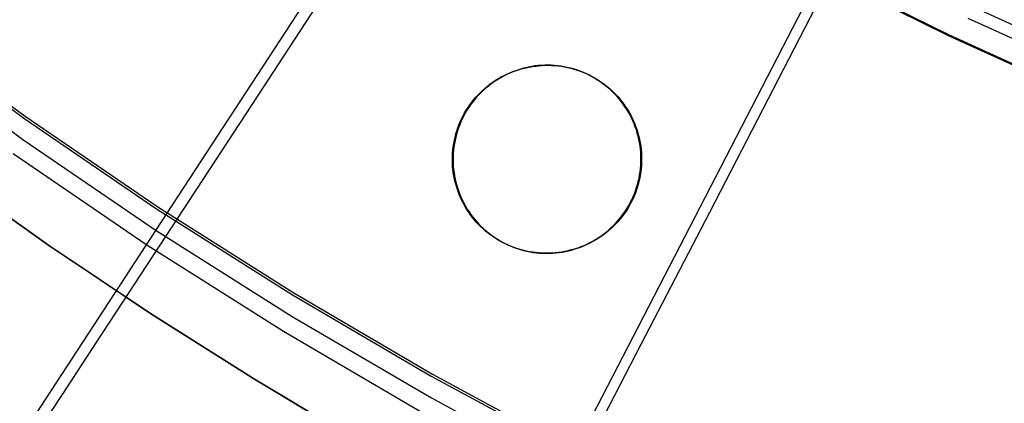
# Model space of a CAD drawing. Header units: millimetres. Extents: x 20498 to 21098, y 1199 to 1799.
# Tile 11 of 110: x 20676 to 20721, y 1315 to 1332. Entities that reach past the tile are written whole.
import ezdxf

# ---------------------------------------------------------------- set-up
doc = ezdxf.new("R2010")
doc.units = ezdxf.units.MM
doc.layers.add('Rico Pouf Ferm Living', color=7, linetype='Continuous', true_color=0x000000)

msp = doc.modelspace()

# ---------------------------------------------------------------- linework, layer by layer
at = {"layer": 'Rico Pouf Ferm Living'}
for p, q in [((20682.857, 1323.671, 55.833), (20696.219, 1344.11, 54.885)), ((20713.705, 1335.825, 397.381), (20710.558, 1329.746, 394.902)), ((20701.305, 1312.909, 55.822), (20712.519, 1334.601, 54.875)), ((20712.479, 1334.572, 52.875), (20718.248, 1331.714, 52.873)), ((20712.501, 1334.608, 54.875), (20718.268, 1331.751, 54.872)), ((20690.105, 1333.802, 392.212), (20686.412, 1328.161, 389.29)), ((20719.39, 1333.007, 397.378), (20725.188, 1330.381, 397.376)), ((20670.481, 1332.285, 53.846), (20676.355, 1327.971, 53.841)), ((20670.546, 1332.365, 55.843), (20676.416, 1328.053, 55.838)), ((20719.149, 1332.492, 399.282), (20724.965, 1329.858, 399.28)), ((20718.248, 1331.714, 52.873), (20724.112, 1329.059, 52.87)), ((20718.268, 1331.751, 54.872), (20724.131, 1329.096, 54.87)), ((20670.431, 1331.326, 386.156), (20676.318, 1327.003, 386.151)), ((20699.524, 1330.333, 10.739), (20699.378, 1330.311, 10.739)), ((20699.393, 1330.309, 37.955), (20699.539, 1330.33, 37.955)), ((20699.409, 1330.306, 65.171), (20699.555, 1330.328, 65.171)), ((20699.67, 1330.349, 10.739), (20699.524, 1330.333, 10.739)), ((20699.539, 1330.33, 37.955), (20699.686, 1330.347, 37.955)), ((20699.555, 1330.328, 65.171), (20699.701, 1330.344, 65.171)), ((20699.817, 1330.361, 10.739), (20699.67, 1330.349, 10.739)), ((20699.686, 1330.347, 37.955), (20699.832, 1330.358, 37.955)), ((20699.701, 1330.344, 65.171), (20699.848, 1330.355, 65.171)), ((20699.964, 1330.367, 10.739), (20699.817, 1330.361, 10.739)), ((20699.832, 1330.358, 37.955), (20699.98, 1330.364, 37.955)), ((20699.848, 1330.355, 65.171), (20699.995, 1330.362, 65.171)), ((20700.112, 1330.368, 10.739), (20699.964, 1330.367, 10.739)), ((20699.98, 1330.364, 37.955), (20700.127, 1330.365, 37.955)), ((20699.995, 1330.362, 65.171), (20700.142, 1330.363, 65.171)), ((20700.084, 1330.356, 65.171), (20700.053, 1330.362, 10.739)), ((20700.259, 1330.364, 10.739), (20700.112, 1330.368, 10.739)), ((20700.127, 1330.365, 37.955), (20700.274, 1330.361, 37.955)), ((20700.142, 1330.363, 65.171), (20700.29, 1330.359, 65.171)), ((20700.406, 1330.355, 10.739), (20700.259, 1330.364, 10.739)), ((20700.274, 1330.361, 37.955), (20700.421, 1330.352, 37.955)), ((20700.29, 1330.359, 65.171), (20700.437, 1330.35, 65.171)), ((20700.552, 1330.341, 10.739), (20700.406, 1330.355, 10.739)), ((20700.421, 1330.352, 37.955), (20700.568, 1330.338, 37.955)), ((20700.437, 1330.35, 65.171), (20700.583, 1330.336, 65.171)), ((20700.699, 1330.322, 10.74), (20700.552, 1330.341, 10.739)), ((20700.568, 1330.338, 37.955), (20700.714, 1330.319, 37.956)), ((20700.583, 1330.336, 65.171), (20700.729, 1330.317, 65.172)), ((20697.991, 1329.835, 10.738), (20698.122, 1329.904, 10.738)), ((20698.007, 1329.833, 37.954), (20698.137, 1329.901, 37.954)), ((20698.152, 1329.899, 65.17), (20698.022, 1329.83, 65.17)), ((20698.122, 1329.904, 10.738), (20698.254, 1329.968, 10.738)), ((20698.137, 1329.901, 37.954), (20698.27, 1329.965, 37.954)), ((20698.285, 1329.963, 65.17), (20698.152, 1329.899, 65.17)), ((20698.254, 1329.968, 10.738), (20698.389, 1330.027, 10.738)), ((20698.27, 1329.965, 37.954), (20698.405, 1330.024, 37.954)), ((20698.42, 1330.022, 65.17), (20698.285, 1329.963, 65.17)), ((20698.389, 1330.027, 10.738), (20698.526, 1330.082, 10.738)), ((20698.405, 1330.024, 37.954), (20698.541, 1330.079, 37.954)), ((20698.557, 1330.076, 65.17), (20698.42, 1330.022, 65.17)), ((20698.526, 1330.082, 10.738), (20698.665, 1330.132, 10.738)), ((20698.541, 1330.079, 37.954), (20698.68, 1330.129, 37.954)), ((20698.695, 1330.126, 65.17), (20698.557, 1330.076, 65.17)), ((20698.665, 1330.132, 10.738), (20698.805, 1330.177, 10.738)), ((20698.68, 1330.129, 37.954), (20698.82, 1330.174, 37.954)), ((20698.836, 1330.171, 65.17), (20698.695, 1330.126, 65.17)), ((20698.805, 1330.177, 10.738), (20698.947, 1330.217, 10.739)), ((20698.82, 1330.174, 37.954), (20698.962, 1330.214, 37.955)), ((20698.977, 1330.211, 65.171), (20698.836, 1330.171, 65.17)), ((20699.089, 1330.253, 10.739), (20698.947, 1330.217, 10.739)), ((20698.947, 1330.217, 10.739), (20698.977, 1330.211, 65.171)), ((20698.962, 1330.214, 37.955), (20699.105, 1330.251, 37.955)), ((20698.977, 1330.211, 65.171), (20699.12, 1330.248, 65.171)), ((20699.233, 1330.285, 10.739), (20699.089, 1330.253, 10.739)), ((20699.105, 1330.251, 37.955), (20699.249, 1330.282, 37.955)), ((20699.12, 1330.248, 65.171), (20699.264, 1330.279, 65.171)), ((20699.378, 1330.311, 10.739), (20699.233, 1330.285, 10.739)), ((20699.249, 1330.282, 37.955), (20699.393, 1330.309, 37.955)), ((20699.264, 1330.279, 65.171), (20699.409, 1330.306, 65.171)), ((20700.844, 1330.298, 10.74), (20700.699, 1330.322, 10.74)), ((20700.714, 1330.319, 37.956), (20700.859, 1330.295, 37.956)), ((20700.729, 1330.317, 65.172), (20700.875, 1330.292, 65.172)), ((20700.988, 1330.268, 10.74), (20700.844, 1330.298, 10.74)), ((20700.859, 1330.295, 37.956), (20701.004, 1330.266, 37.956)), ((20700.875, 1330.292, 65.172), (20701.019, 1330.263, 65.172)), ((20701.131, 1330.234, 10.74), (20700.988, 1330.268, 10.74)), ((20701.004, 1330.266, 37.956), (20701.147, 1330.232, 37.956)), ((20701.019, 1330.263, 65.172), (20701.162, 1330.229, 65.172)), ((20701.273, 1330.195, 10.74), (20701.131, 1330.234, 10.74)), ((20701.147, 1330.232, 37.956), (20701.289, 1330.192, 37.956)), ((20701.162, 1330.229, 65.172), (20701.304, 1330.19, 65.172)), ((20701.414, 1330.151, 10.74), (20701.273, 1330.195, 10.74)), ((20701.289, 1330.192, 37.956), (20701.429, 1330.148, 37.956)), ((20701.304, 1330.19, 65.172), (20701.445, 1330.146, 65.172)), ((20701.553, 1330.102, 10.74), (20701.414, 1330.151, 10.74)), ((20701.429, 1330.148, 37.956), (20701.568, 1330.099, 37.956)), ((20701.445, 1330.146, 65.172), (20701.584, 1330.097, 65.172)), ((20701.69, 1330.048, 10.74), (20701.553, 1330.102, 10.74)), ((20701.568, 1330.099, 37.956), (20701.706, 1330.046, 37.956)), ((20701.584, 1330.097, 65.172), (20701.721, 1330.043, 65.172)), ((20701.825, 1329.99, 10.74), (20701.69, 1330.048, 10.74)), ((20701.706, 1330.046, 37.956), (20701.841, 1329.987, 37.956)), ((20701.721, 1330.043, 65.172), (20701.856, 1329.985, 65.172)), ((20701.959, 1329.927, 10.74), (20701.825, 1329.99, 10.74)), ((20701.841, 1329.987, 37.956), (20701.974, 1329.924, 37.956)), ((20701.856, 1329.985, 65.172), (20701.989, 1329.922, 65.172)), ((20702.089, 1329.859, 10.74), (20701.959, 1329.927, 10.74)), ((20701.974, 1329.924, 37.956), (20702.105, 1329.857, 37.956)), ((20701.989, 1329.922, 65.172), (20702.12, 1329.854, 65.172)), ((20697.379, 1329.428, 10.738), (20697.496, 1329.518, 10.738)), ((20697.394, 1329.425, 37.954), (20697.511, 1329.515, 37.954)), ((20697.526, 1329.512, 65.17), (20697.41, 1329.422, 65.17)), ((20697.496, 1329.518, 10.738), (20697.615, 1329.603, 10.738)), ((20697.511, 1329.515, 37.954), (20697.631, 1329.601, 37.954)), ((20697.646, 1329.598, 65.17), (20697.526, 1329.512, 65.17)), ((20697.615, 1329.603, 10.738), (20697.738, 1329.685, 10.738)), ((20697.631, 1329.601, 37.954), (20697.753, 1329.682, 37.954)), ((20697.769, 1329.68, 65.17), (20697.646, 1329.598, 65.17)), ((20697.738, 1329.685, 10.738), (20697.863, 1329.762, 10.738)), ((20697.753, 1329.682, 37.954), (20697.879, 1329.76, 37.954)), ((20697.894, 1329.757, 65.17), (20697.769, 1329.68, 65.17)), ((20697.863, 1329.762, 10.738), (20697.991, 1329.835, 10.738)), ((20697.879, 1329.76, 37.954), (20698.007, 1329.833, 37.954)), ((20698.022, 1329.83, 65.17), (20697.894, 1329.757, 65.17)), ((20702.218, 1329.787, 10.741), (20702.089, 1329.859, 10.74)), ((20702.105, 1329.857, 37.956), (20702.233, 1329.785, 37.957)), ((20702.12, 1329.854, 65.172), (20702.249, 1329.782, 65.173)), ((20702.344, 1329.711, 10.741), (20702.218, 1329.787, 10.741)), ((20702.233, 1329.785, 37.957), (20702.359, 1329.708, 37.957)), ((20702.249, 1329.782, 65.173), (20702.375, 1329.706, 65.173)), ((20702.467, 1329.63, 10.741), (20702.344, 1329.711, 10.741)), ((20702.359, 1329.708, 37.957), (20702.482, 1329.627, 37.957)), ((20702.375, 1329.706, 65.173), (20702.498, 1329.625, 65.173)), ((20702.587, 1329.545, 10.741), (20702.467, 1329.63, 10.741)), ((20702.482, 1329.627, 37.957), (20702.603, 1329.542, 37.957)), ((20702.498, 1329.625, 65.173), (20702.618, 1329.54, 65.173)), ((20702.705, 1329.456, 10.741), (20702.587, 1329.545, 10.741)), ((20702.603, 1329.542, 37.957), (20702.72, 1329.453, 37.957)), ((20702.618, 1329.54, 65.173), (20702.735, 1329.451, 65.173)), ((20702.819, 1329.363, 10.741), (20702.705, 1329.456, 10.741)), ((20702.72, 1329.453, 37.957), (20702.834, 1329.36, 37.957)), ((20702.735, 1329.451, 65.173), (20702.85, 1329.358, 65.173)), ((20710.558, 1329.746, 394.902), (20707.426, 1323.697, 392.202)), ((20696.846, 1328.92, 10.737), (20696.945, 1329.029, 10.737)), ((20696.861, 1328.918, 37.953), (20696.961, 1329.027, 37.953)), ((20696.976, 1329.024, 65.169), (20696.877, 1328.915, 65.169)), ((20696.945, 1329.029, 10.737), (20697.048, 1329.134, 10.737)), ((20696.961, 1329.027, 37.953), (20697.064, 1329.132, 37.953)), ((20697.079, 1329.129, 65.169), (20696.976, 1329.024, 65.169)), ((20697.048, 1329.134, 10.737), (20697.155, 1329.236, 10.738)), ((20697.064, 1329.132, 37.953), (20697.171, 1329.233, 37.954)), ((20697.186, 1329.231, 65.17), (20697.079, 1329.129, 65.169)), ((20697.155, 1329.236, 10.738), (20697.265, 1329.334, 10.738)), ((20697.171, 1329.233, 37.954), (20697.281, 1329.331, 37.954)), ((20697.296, 1329.328, 65.17), (20697.186, 1329.231, 65.17)), ((20697.265, 1329.334, 10.738), (20697.379, 1329.428, 10.738)), ((20697.281, 1329.331, 37.954), (20697.394, 1329.425, 37.954)), ((20697.41, 1329.422, 65.17), (20697.296, 1329.328, 65.17)), ((20702.93, 1329.266, 10.741), (20702.819, 1329.363, 10.741)), ((20702.834, 1329.36, 37.957), (20702.945, 1329.263, 37.957)), ((20702.85, 1329.358, 65.173), (20702.96, 1329.261, 65.173)), ((20703.037, 1329.165, 10.741), (20702.93, 1329.266, 10.741)), ((20702.945, 1329.263, 37.957), (20703.052, 1329.162, 37.957)), ((20702.96, 1329.261, 65.173), (20703.068, 1329.16, 65.173)), ((20703.141, 1329.06, 10.741), (20703.037, 1329.165, 10.741)), ((20703.052, 1329.162, 37.957), (20703.156, 1329.058, 37.957)), ((20703.068, 1329.16, 65.173), (20703.172, 1329.055, 65.173)), ((20703.241, 1328.952, 10.741), (20703.141, 1329.06, 10.741)), ((20703.156, 1329.058, 37.957), (20703.256, 1328.95, 37.957)), ((20703.172, 1329.055, 65.173), (20703.272, 1328.947, 65.173)), ((20696.488, 1328.453, 10.737), (20696.571, 1328.575, 10.737)), ((20696.503, 1328.451, 37.953), (20696.586, 1328.572, 37.953)), ((20696.602, 1328.569, 65.169), (20696.518, 1328.448, 65.169)), ((20696.571, 1328.575, 10.737), (20696.659, 1328.693, 10.737)), ((20696.586, 1328.572, 37.953), (20696.674, 1328.691, 37.953)), ((20696.689, 1328.688, 65.169), (20696.602, 1328.569, 65.169)), ((20696.659, 1328.693, 10.737), (20696.75, 1328.808, 10.737)), ((20696.674, 1328.691, 37.953), (20696.766, 1328.806, 37.953)), ((20696.781, 1328.803, 65.169), (20696.689, 1328.688, 65.169)), ((20696.75, 1328.808, 10.737), (20696.846, 1328.92, 10.737)), ((20696.766, 1328.806, 37.953), (20696.861, 1328.918, 37.953)), ((20696.877, 1328.915, 65.169), (20696.781, 1328.803, 65.169)), ((20703.337, 1328.841, 10.741), (20703.241, 1328.952, 10.741)), ((20703.256, 1328.95, 37.957), (20703.353, 1328.838, 37.957)), ((20703.272, 1328.947, 65.173), (20703.368, 1328.836, 65.173)), ((20703.43, 1328.726, 10.741), (20703.337, 1328.841, 10.741)), ((20703.353, 1328.838, 37.957), (20703.445, 1328.724, 37.957)), ((20703.368, 1328.836, 65.173), (20703.461, 1328.721, 65.173)), ((20703.518, 1328.609, 10.741), (20703.43, 1328.726, 10.741)), ((20703.445, 1328.724, 37.957), (20703.534, 1328.606, 37.957)), ((20703.461, 1328.721, 65.173), (20703.549, 1328.603, 65.173)), ((20703.603, 1328.488, 10.742), (20703.518, 1328.609, 10.741)), ((20703.534, 1328.606, 37.957), (20703.618, 1328.485, 37.958)), ((20703.549, 1328.603, 65.173), (20703.633, 1328.483, 65.174)), ((20686.412, 1328.161, 389.29), (20682.777, 1322.609, 386.146)), ((20696.263, 1328.073, 10.737), (20696.333, 1328.202, 10.737)), ((20696.278, 1328.07, 37.953), (20696.349, 1328.2, 37.953)), ((20696.364, 1328.197, 65.169), (20696.294, 1328.068, 65.169)), ((20696.333, 1328.202, 10.737), (20696.408, 1328.329, 10.737)), ((20696.349, 1328.2, 37.953), (20696.424, 1328.327, 37.953)), ((20696.439, 1328.324, 65.169), (20696.364, 1328.197, 65.169)), ((20696.408, 1328.329, 10.737), (20696.488, 1328.453, 10.737)), ((20696.424, 1328.327, 37.953), (20696.503, 1328.451, 37.953)), ((20696.518, 1328.448, 65.169), (20696.439, 1328.324, 65.169)), ((20703.683, 1328.364, 10.742), (20703.603, 1328.488, 10.742)), ((20703.618, 1328.485, 37.958), (20703.698, 1328.362, 37.958)), ((20703.633, 1328.483, 65.174), (20703.713, 1328.359, 65.174)), ((20703.758, 1328.238, 10.742), (20703.683, 1328.364, 10.742)), ((20703.698, 1328.362, 37.958), (20703.774, 1328.235, 37.958)), ((20703.713, 1328.359, 65.174), (20703.789, 1328.233, 65.174)), ((20703.83, 1328.109, 10.742), (20703.758, 1328.238, 10.742)), ((20703.774, 1328.235, 37.958), (20703.845, 1328.106, 37.958)), ((20703.789, 1328.233, 65.174), (20703.861, 1328.104, 65.174)), ((20703.897, 1327.978, 10.742), (20703.83, 1328.109, 10.742)), ((20703.845, 1328.106, 37.958), (20703.912, 1327.975, 37.958)), ((20703.861, 1328.104, 65.174), (20703.927, 1327.972, 65.174)), ((20676.355, 1327.971, 53.841), (20682.374, 1323.864, 53.836)), ((20676.416, 1328.053, 55.838), (20682.432, 1323.947, 55.833)), ((20696.027, 1327.533, 10.737), (20696.079, 1327.671, 10.737)), ((20696.043, 1327.531, 37.953), (20696.095, 1327.669, 37.953)), ((20696.11, 1327.666, 65.169), (20696.058, 1327.528, 65.169)), ((20696.079, 1327.671, 10.737), (20696.136, 1327.807, 10.737)), ((20696.095, 1327.669, 37.953), (20696.151, 1327.805, 37.953)), ((20696.167, 1327.802, 65.169), (20696.11, 1327.666, 65.169)), ((20696.136, 1327.807, 10.737), (20696.197, 1327.941, 10.737)), ((20696.151, 1327.805, 37.953), (20696.212, 1327.939, 37.953)), ((20696.228, 1327.936, 65.169), (20696.167, 1327.802, 65.169)), ((20696.197, 1327.941, 10.737), (20696.263, 1328.073, 10.737)), ((20696.212, 1327.939, 37.953), (20696.278, 1328.07, 37.953)), ((20696.294, 1328.068, 65.169), (20696.228, 1327.936, 65.169)), ((20703.959, 1327.844, 10.742), (20703.897, 1327.978, 10.742)), ((20703.912, 1327.975, 37.958), (20703.974, 1327.842, 37.958)), ((20703.927, 1327.972, 65.174), (20703.99, 1327.839, 65.174)), ((20704.016, 1327.709, 10.742), (20703.959, 1327.844, 10.742)), ((20703.974, 1327.842, 37.958), (20704.032, 1327.706, 37.958)), ((20703.99, 1327.839, 65.174), (20704.047, 1327.703, 65.174)), ((20704.069, 1327.571, 10.742), (20704.016, 1327.709, 10.742)), ((20704.032, 1327.706, 37.958), (20704.085, 1327.568, 37.958)), ((20704.047, 1327.703, 65.174), (20704.1, 1327.566, 65.174)), ((20695.901, 1327.11, 10.737), (20695.938, 1327.253, 10.737)), ((20695.916, 1327.108, 37.953), (20695.953, 1327.25, 37.953)), ((20695.969, 1327.247, 65.169), (20695.931, 1327.105, 65.169)), ((20695.938, 1327.253, 10.737), (20695.98, 1327.394, 10.737)), ((20695.953, 1327.25, 37.953), (20695.996, 1327.391, 37.953)), ((20696.011, 1327.389, 65.169), (20695.969, 1327.247, 65.169)), ((20695.98, 1327.394, 10.737), (20696.027, 1327.533, 10.737)), ((20695.996, 1327.391, 37.953), (20696.043, 1327.531, 37.953)), ((20696.058, 1327.528, 65.169), (20696.011, 1327.389, 65.169)), ((20704.117, 1327.432, 10.742), (20704.069, 1327.571, 10.742)), ((20704.085, 1327.568, 37.958), (20704.133, 1327.429, 37.958)), ((20704.1, 1327.566, 65.174), (20704.148, 1327.427, 65.174)), ((20704.161, 1327.291, 10.742), (20704.117, 1327.432, 10.742)), ((20704.133, 1327.429, 37.958), (20704.176, 1327.288, 37.958)), ((20704.148, 1327.427, 65.174), (20704.191, 1327.286, 65.174)), ((20704.199, 1327.149, 10.742), (20704.161, 1327.291, 10.742)), ((20704.176, 1327.288, 37.958), (20704.214, 1327.146, 37.958)), ((20704.191, 1327.286, 65.174), (20704.23, 1327.144, 65.174)), ((20676.318, 1327.003, 386.151), (20682.35, 1322.886, 386.146)), ((20695.818, 1326.676, 10.737), (20695.841, 1326.822, 10.737)), ((20695.834, 1326.674, 37.953), (20695.856, 1326.819, 37.953)), ((20695.841, 1326.822, 10.737), (20695.868, 1326.967, 10.737)), ((20695.872, 1326.817, 65.169), (20695.849, 1326.671, 65.169)), ((20695.856, 1326.819, 37.953), (20695.884, 1326.964, 37.953)), ((20695.868, 1326.967, 10.737), (20695.901, 1327.11, 10.737)), ((20695.899, 1326.961, 65.169), (20695.872, 1326.817, 65.169)), ((20695.884, 1326.964, 37.953), (20695.916, 1327.108, 37.953)), ((20695.931, 1327.105, 65.169), (20695.899, 1326.961, 65.169)), ((20704.232, 1327.005, 10.742), (20704.199, 1327.149, 10.742)), ((20704.214, 1327.146, 37.958), (20704.248, 1327.003, 37.958)), ((20704.23, 1327.144, 65.174), (20704.263, 1327, 65.174)), ((20704.261, 1326.861, 10.742), (20704.232, 1327.005, 10.742)), ((20704.248, 1327.003, 37.958), (20704.276, 1326.858, 37.958)), ((20704.284, 1326.715, 10.742), (20704.261, 1326.861, 10.742)), ((20704.263, 1327, 65.174), (20704.291, 1326.855, 65.174)), ((20704.276, 1326.858, 37.958), (20704.299, 1326.713, 37.958)), ((20704.291, 1326.855, 65.174), (20704.315, 1326.71, 65.174)), ((20675.87, 1326.366, 387.967), (20681.925, 1322.234, 387.962)), ((20695.782, 1326.236, 10.737), (20695.789, 1326.383, 10.737)), ((20695.789, 1326.383, 10.737), (20695.801, 1326.53, 10.737)), ((20695.797, 1326.233, 37.953), (20695.804, 1326.38, 37.953)), ((20695.801, 1326.53, 10.737), (20695.818, 1326.676, 10.737)), ((20695.804, 1326.38, 37.953), (20695.817, 1326.527, 37.953)), ((20695.82, 1326.378, 65.169), (20695.813, 1326.231, 65.169)), ((20695.817, 1326.527, 37.953), (20695.834, 1326.674, 37.953)), ((20695.832, 1326.525, 65.169), (20695.82, 1326.378, 65.169)), ((20695.849, 1326.671, 65.169), (20695.832, 1326.525, 65.169)), ((20704.302, 1326.569, 10.742), (20704.284, 1326.715, 10.742)), ((20704.299, 1326.713, 37.958), (20704.318, 1326.567, 37.958)), ((20704.316, 1326.422, 10.742), (20704.302, 1326.569, 10.742)), ((20704.315, 1326.71, 65.174), (20704.333, 1326.564, 65.174)), ((20704.324, 1326.275, 10.742), (20704.316, 1326.422, 10.742)), ((20704.318, 1326.567, 37.958), (20704.331, 1326.42, 37.958)), ((20704.331, 1326.42, 37.958), (20704.339, 1326.273, 37.958)), ((20704.333, 1326.564, 65.174), (20704.346, 1326.417, 65.174)), ((20704.346, 1326.417, 65.174), (20704.354, 1326.27, 65.174)), ((20695.808, 1326.103, 65.169), (20695.777, 1326.108, 10.737)), ((20695.78, 1326.089, 10.737), (20695.782, 1326.236, 10.737)), ((20695.783, 1325.941, 10.737), (20695.78, 1326.089, 10.737)), ((20695.791, 1325.794, 10.737), (20695.783, 1325.941, 10.737)), ((20695.795, 1326.086, 37.953), (20695.797, 1326.233, 37.953)), ((20695.798, 1325.939, 37.953), (20695.795, 1326.086, 37.953)), ((20695.806, 1325.792, 37.953), (20695.798, 1325.939, 37.953)), ((20695.813, 1326.231, 65.169), (20695.811, 1326.083, 65.169)), ((20695.811, 1326.083, 65.169), (20695.814, 1325.936, 65.169)), ((20695.814, 1325.936, 65.169), (20695.822, 1325.789, 65.169)), ((20704.318, 1325.834, 10.742), (20704.325, 1325.981, 10.742)), ((20704.327, 1326.128, 10.742), (20704.324, 1326.275, 10.742)), ((20704.325, 1325.981, 10.742), (20704.327, 1326.128, 10.742)), ((20704.36, 1326.103, 65.174), (20704.329, 1326.108, 10.742)), ((20704.34, 1325.978, 37.958), (20704.333, 1325.831, 37.958)), ((20704.339, 1326.273, 37.958), (20704.342, 1326.125, 37.958)), ((20704.342, 1326.125, 37.958), (20704.34, 1325.978, 37.958)), ((20704.356, 1325.976, 65.174), (20704.348, 1325.828, 65.174)), ((20704.354, 1326.27, 65.174), (20704.358, 1326.123, 65.174)), ((20704.358, 1326.123, 65.174), (20704.356, 1325.976, 65.174)), ((20695.804, 1325.648, 10.737), (20695.791, 1325.794, 10.737)), ((20695.822, 1325.501, 10.737), (20695.804, 1325.648, 10.737)), ((20695.82, 1325.645, 37.953), (20695.806, 1325.792, 37.953)), ((20695.838, 1325.499, 37.953), (20695.82, 1325.645, 37.953)), ((20695.822, 1325.789, 65.169), (20695.835, 1325.642, 65.169)), ((20695.846, 1325.356, 10.737), (20695.822, 1325.501, 10.737)), ((20695.835, 1325.642, 65.169), (20695.853, 1325.496, 65.169)), ((20695.861, 1325.353, 37.953), (20695.838, 1325.499, 37.953)), ((20695.853, 1325.496, 65.169), (20695.877, 1325.351, 65.169)), ((20704.266, 1325.395, 10.742), (20704.288, 1325.541, 10.742)), ((20704.303, 1325.538, 37.958), (20704.281, 1325.392, 37.958)), ((20704.288, 1325.541, 10.742), (20704.305, 1325.687, 10.742)), ((20704.319, 1325.535, 65.174), (20704.296, 1325.39, 65.174)), ((20704.321, 1325.684, 37.958), (20704.303, 1325.538, 37.958)), ((20704.305, 1325.687, 10.742), (20704.318, 1325.834, 10.742)), ((20704.336, 1325.682, 65.174), (20704.319, 1325.535, 65.174)), ((20704.333, 1325.831, 37.958), (20704.321, 1325.684, 37.958)), ((20704.348, 1325.828, 65.174), (20704.336, 1325.682, 65.174)), ((20672.998, 1325.379, -0.06), (20677.532, 1322.176, -0.057)), ((20677.535, 1322.175, 5.335), (20673.001, 1325.379, 5.332)), ((20677.538, 1322.175, 10.726), (20673.004, 1325.378, 10.723)), ((20677.538, 1322.175, 10.726), (20673.004, 1325.378, 10.723)), ((20677.538, 1322.175, 10.726), (20673.004, 1325.378, 10.723)), ((20677.541, 1322.174, 15.081), (20673.007, 1325.378, 15.078)), ((20673.009, 1325.377, 19.432), (20677.543, 1322.174, 19.435)), ((20695.874, 1325.211, 10.737), (20695.846, 1325.356, 10.737)), ((20695.89, 1325.209, 37.953), (20695.861, 1325.353, 37.953)), ((20695.908, 1325.068, 10.737), (20695.874, 1325.211, 10.737)), ((20695.877, 1325.351, 65.169), (20695.905, 1325.206, 65.169)), ((20695.923, 1325.065, 37.953), (20695.89, 1325.209, 37.953)), ((20695.905, 1325.206, 65.169), (20695.938, 1325.063, 65.169)), ((20695.946, 1324.926, 10.737), (20695.908, 1325.068, 10.737)), ((20695.961, 1324.923, 37.953), (20695.923, 1325.065, 37.953)), ((20695.938, 1325.063, 65.169), (20695.977, 1324.92, 65.169)), ((20704.169, 1324.964, 10.742), (20704.206, 1325.106, 10.742)), ((20704.221, 1325.104, 37.958), (20704.184, 1324.961, 37.958)), ((20704.237, 1325.101, 65.174), (20704.199, 1324.959, 65.174)), ((20704.206, 1325.106, 10.742), (20704.238, 1325.25, 10.742)), ((20704.254, 1325.248, 37.958), (20704.221, 1325.104, 37.958)), ((20704.269, 1325.245, 65.174), (20704.237, 1325.101, 65.174)), ((20704.238, 1325.25, 10.742), (20704.266, 1325.395, 10.742)), ((20704.281, 1325.392, 37.958), (20704.254, 1325.248, 37.958)), ((20704.296, 1325.39, 65.174), (20704.269, 1325.245, 65.174)), ((20695.989, 1324.785, 10.737), (20695.946, 1324.926, 10.737)), ((20696.005, 1324.782, 37.953), (20695.961, 1324.923, 37.953)), ((20695.977, 1324.92, 65.169), (20696.02, 1324.78, 65.169)), ((20696.037, 1324.646, 10.737), (20695.989, 1324.785, 10.737)), ((20696.053, 1324.643, 37.953), (20696.005, 1324.782, 37.953)), ((20696.02, 1324.78, 65.169), (20696.068, 1324.64, 65.169)), ((20696.09, 1324.508, 10.737), (20696.037, 1324.646, 10.737)), ((20696.105, 1324.506, 37.953), (20696.053, 1324.643, 37.953)), ((20696.068, 1324.64, 65.169), (20696.121, 1324.503, 65.169)), ((20703.971, 1324.409, 10.742), (20704.027, 1324.545, 10.742)), ((20704.043, 1324.543, 37.958), (20703.986, 1324.407, 37.958)), ((20704.058, 1324.54, 65.174), (20704.001, 1324.404, 65.174)), ((20704.027, 1324.545, 10.742), (20704.079, 1324.683, 10.742)), ((20704.095, 1324.681, 37.958), (20704.043, 1324.543, 37.958)), ((20704.11, 1324.678, 65.174), (20704.058, 1324.54, 65.174)), ((20704.079, 1324.683, 10.742), (20704.126, 1324.823, 10.742)), ((20704.142, 1324.82, 37.958), (20704.095, 1324.681, 37.958)), ((20704.157, 1324.818, 65.174), (20704.11, 1324.678, 65.174)), ((20704.126, 1324.823, 10.742), (20704.169, 1324.964, 10.742)), ((20704.184, 1324.961, 37.958), (20704.142, 1324.82, 37.958)), ((20704.199, 1324.959, 65.174), (20704.157, 1324.818, 65.174)), ((20696.148, 1324.373, 10.737), (20696.09, 1324.508, 10.737)), ((20696.163, 1324.37, 37.953), (20696.105, 1324.506, 37.953)), ((20696.121, 1324.503, 65.169), (20696.178, 1324.367, 65.169)), ((20696.21, 1324.239, 10.737), (20696.148, 1324.373, 10.737)), ((20696.225, 1324.236, 37.953), (20696.163, 1324.37, 37.953)), ((20696.178, 1324.367, 65.169), (20696.241, 1324.234, 65.169)), ((20696.277, 1324.108, 10.738), (20696.21, 1324.239, 10.737)), ((20696.292, 1324.105, 37.954), (20696.225, 1324.236, 37.953)), ((20696.241, 1324.234, 65.169), (20696.307, 1324.103, 65.17)), ((20696.348, 1323.979, 10.738), (20696.277, 1324.108, 10.738)), ((20696.363, 1323.976, 37.954), (20696.292, 1324.105, 37.954)), ((20696.307, 1324.103, 65.17), (20696.379, 1323.974, 65.17)), ((20703.773, 1324.014, 10.742), (20703.843, 1324.144, 10.742)), ((20703.859, 1324.141, 37.958), (20703.788, 1324.012, 37.958)), ((20703.874, 1324.139, 65.174), (20703.804, 1324.009, 65.174)), ((20703.843, 1324.144, 10.742), (20703.909, 1324.276, 10.742)), ((20703.925, 1324.273, 37.958), (20703.859, 1324.141, 37.958)), ((20703.94, 1324.27, 65.174), (20703.874, 1324.139, 65.174)), ((20703.909, 1324.276, 10.742), (20703.971, 1324.409, 10.742)), ((20703.986, 1324.407, 37.958), (20703.925, 1324.273, 37.958)), ((20704.001, 1324.404, 65.174), (20703.94, 1324.27, 65.174)), ((20676.886, 1314.534, 56.608), (20682.857, 1323.671, 55.833)), ((20682.374, 1323.864, 53.836), (20688.532, 1319.968, 53.832)), ((20682.432, 1323.947, 55.833), (20688.588, 1320.053, 55.829)), ((20696.424, 1323.853, 10.738), (20696.348, 1323.979, 10.738)), ((20696.439, 1323.85, 37.954), (20696.363, 1323.976, 37.954)), ((20696.379, 1323.974, 65.17), (20696.455, 1323.847, 65.17)), ((20696.504, 1323.729, 10.738), (20696.424, 1323.853, 10.738)), ((20696.519, 1323.726, 37.954), (20696.439, 1323.85, 37.954)), ((20696.455, 1323.847, 65.17), (20696.535, 1323.724, 65.17)), ((20696.588, 1323.608, 10.738), (20696.504, 1323.729, 10.738)), ((20696.604, 1323.605, 37.954), (20696.519, 1323.726, 37.954)), ((20696.535, 1323.724, 65.17), (20696.619, 1323.603, 65.17)), ((20703.448, 1323.524, 10.742), (20703.535, 1323.642, 10.742)), ((20703.551, 1323.639, 37.958), (20703.463, 1323.521, 37.958)), ((20703.566, 1323.637, 65.174), (20703.479, 1323.518, 65.174)), ((20703.535, 1323.642, 10.742), (20703.619, 1323.763, 10.742)), ((20703.634, 1323.761, 37.958), (20703.551, 1323.639, 37.958)), ((20703.65, 1323.758, 65.174), (20703.566, 1323.637, 65.174)), ((20703.619, 1323.763, 10.742), (20703.698, 1323.888, 10.742)), ((20703.713, 1323.885, 37.958), (20703.634, 1323.761, 37.958)), ((20703.729, 1323.882, 65.174), (20703.65, 1323.758, 65.174)), ((20703.698, 1323.888, 10.742), (20703.773, 1324.014, 10.742)), ((20703.788, 1324.012, 37.958), (20703.713, 1323.885, 37.958)), ((20703.804, 1324.009, 65.174), (20703.729, 1323.882, 65.174)), ((20707.426, 1323.697, 392.202), (20704.326, 1317.71, 389.279)), ((20696.677, 1323.49, 10.738), (20696.588, 1323.608, 10.738)), ((20696.692, 1323.488, 37.954), (20696.604, 1323.605, 37.954)), ((20696.619, 1323.603, 65.17), (20696.707, 1323.485, 65.17)), ((20696.769, 1323.376, 10.738), (20696.677, 1323.49, 10.738)), ((20696.784, 1323.373, 37.954), (20696.692, 1323.488, 37.954)), ((20696.707, 1323.485, 65.17), (20696.8, 1323.37, 65.17)), ((20696.865, 1323.264, 10.738), (20696.769, 1323.376, 10.738)), ((20696.881, 1323.262, 37.954), (20696.784, 1323.373, 37.954)), ((20696.8, 1323.37, 65.17), (20696.896, 1323.259, 65.17)), ((20696.966, 1323.156, 10.738), (20696.865, 1323.264, 10.738)), ((20696.981, 1323.154, 37.954), (20696.881, 1323.262, 37.954)), ((20696.896, 1323.259, 65.17), (20696.996, 1323.151, 65.17)), ((20703.058, 1323.082, 10.742), (20703.161, 1323.188, 10.742)), ((20703.176, 1323.185, 37.958), (20703.073, 1323.08, 37.958)), ((20703.192, 1323.182, 65.174), (20703.089, 1323.077, 65.174)), ((20703.161, 1323.188, 10.742), (20703.26, 1323.296, 10.742)), ((20703.276, 1323.294, 37.958), (20703.176, 1323.185, 37.958)), ((20703.291, 1323.291, 65.174), (20703.192, 1323.182, 65.174)), ((20703.26, 1323.296, 10.742), (20703.356, 1323.408, 10.742)), ((20703.372, 1323.406, 37.958), (20703.276, 1323.294, 37.958)), ((20703.387, 1323.403, 65.174), (20703.291, 1323.291, 65.174)), ((20703.356, 1323.408, 10.742), (20703.448, 1323.524, 10.742)), ((20703.463, 1323.521, 37.958), (20703.372, 1323.406, 37.958)), ((20703.479, 1323.518, 65.174), (20703.387, 1323.403, 65.174)), ((20682.35, 1322.886, 386.146), (20688.522, 1318.981, 386.142)), ((20697.069, 1323.052, 10.738), (20696.966, 1323.156, 10.738)), ((20697.085, 1323.049, 37.954), (20696.981, 1323.154, 37.954)), ((20696.996, 1323.151, 65.17), (20697.1, 1323.047, 65.17)), ((20697.177, 1322.951, 10.738), (20697.069, 1323.052, 10.738)), ((20697.192, 1322.948, 37.954), (20697.085, 1323.049, 37.954)), ((20697.1, 1323.047, 65.17), (20697.208, 1322.946, 65.17)), ((20697.288, 1322.854, 10.738), (20697.177, 1322.951, 10.738)), ((20697.303, 1322.851, 37.954), (20697.192, 1322.948, 37.954)), ((20697.208, 1322.946, 65.17), (20697.319, 1322.849, 65.17)), ((20697.402, 1322.761, 10.738), (20697.288, 1322.854, 10.738)), ((20697.417, 1322.758, 37.954), (20697.303, 1322.851, 37.954)), ((20697.319, 1322.849, 65.17), (20697.433, 1322.756, 65.17)), ((20697.519, 1322.672, 10.738), (20697.402, 1322.761, 10.738)), ((20697.535, 1322.669, 37.954), (20697.417, 1322.758, 37.954)), ((20697.433, 1322.756, 65.17), (20697.55, 1322.666, 65.17)), ((20702.611, 1322.699, 10.742), (20702.728, 1322.789, 10.742)), ((20702.743, 1322.786, 37.958), (20702.626, 1322.697, 37.958)), ((20702.758, 1322.784, 65.174), (20702.642, 1322.694, 65.174)), ((20702.728, 1322.789, 10.742), (20702.841, 1322.883, 10.742)), ((20702.856, 1322.88, 37.958), (20702.743, 1322.786, 37.958)), ((20702.872, 1322.878, 65.174), (20702.758, 1322.784, 65.174)), ((20702.841, 1322.883, 10.742), (20702.951, 1322.981, 10.742)), ((20702.967, 1322.978, 37.958), (20702.856, 1322.88, 37.958)), ((20702.982, 1322.976, 65.174), (20702.872, 1322.878, 65.174)), ((20702.951, 1322.981, 10.742), (20703.058, 1323.082, 10.742)), ((20703.073, 1323.08, 37.958), (20702.967, 1322.978, 37.958)), ((20703.089, 1323.077, 65.174), (20702.982, 1322.976, 65.174)), ((20682.777, 1322.609, 386.146), (20679.648, 1317.831, 383.202)), ((20697.639, 1322.587, 10.739), (20697.519, 1322.672, 10.738)), ((20697.655, 1322.584, 37.955), (20697.535, 1322.669, 37.954)), ((20697.55, 1322.666, 65.17), (20697.67, 1322.581, 65.171)), ((20697.763, 1322.506, 10.739), (20697.639, 1322.587, 10.739)), ((20697.778, 1322.503, 37.955), (20697.655, 1322.584, 37.955)), ((20697.67, 1322.581, 65.171), (20697.793, 1322.501, 65.171)), ((20697.888, 1322.429, 10.739), (20697.763, 1322.506, 10.739)), ((20697.904, 1322.427, 37.955), (20697.778, 1322.503, 37.955)), ((20697.793, 1322.501, 65.171), (20697.919, 1322.424, 65.171)), ((20698.017, 1322.357, 10.739), (20697.888, 1322.429, 10.739)), ((20698.032, 1322.355, 37.955), (20697.904, 1322.427, 37.955)), ((20697.919, 1322.424, 65.171), (20698.048, 1322.352, 65.171)), ((20698.148, 1322.29, 10.739), (20698.017, 1322.357, 10.739)), ((20698.163, 1322.287, 37.955), (20698.032, 1322.355, 37.955)), ((20698.048, 1322.352, 65.171), (20698.179, 1322.284, 65.171)), ((20698.281, 1322.227, 10.739), (20698.148, 1322.29, 10.739)), ((20701.852, 1322.249, 10.741), (20701.985, 1322.313, 10.741)), ((20702, 1322.31, 37.957), (20701.868, 1322.246, 37.957)), ((20702.016, 1322.308, 65.173), (20701.883, 1322.244, 65.173)), ((20701.985, 1322.313, 10.741), (20702.115, 1322.381, 10.741)), ((20702.131, 1322.379, 37.957), (20702, 1322.31, 37.957)), ((20702.146, 1322.376, 65.173), (20702.016, 1322.308, 65.173)), ((20702.115, 1322.381, 10.741), (20702.243, 1322.454, 10.741)), ((20702.259, 1322.452, 37.957), (20702.131, 1322.379, 37.957)), ((20702.274, 1322.449, 65.173), (20702.146, 1322.376, 65.173)), ((20702.243, 1322.454, 10.741), (20702.369, 1322.532, 10.741)), ((20702.384, 1322.529, 37.957), (20702.259, 1322.452, 37.957)), ((20702.399, 1322.526, 65.173), (20702.274, 1322.449, 65.173)), ((20702.369, 1322.532, 10.741), (20702.491, 1322.613, 10.741)), ((20702.507, 1322.611, 37.957), (20702.384, 1322.529, 37.957)), ((20702.522, 1322.608, 65.173), (20702.399, 1322.526, 65.173)), ((20702.491, 1322.613, 10.741), (20702.611, 1322.699, 10.742)), ((20702.626, 1322.697, 37.958), (20702.507, 1322.611, 37.957)), ((20702.642, 1322.694, 65.174), (20702.522, 1322.608, 65.173)), ((20677.532, 1322.176, -0.057), (20682.137, 1319.097, -0.053)), ((20682.14, 1319.096, 5.338), (20677.535, 1322.175, 5.335)), ((20682.143, 1319.096, 10.729), (20677.538, 1322.175, 10.726)), ((20682.143, 1319.096, 10.729), (20677.538, 1322.175, 10.726)), ((20682.143, 1319.096, 10.729), (20677.538, 1322.175, 10.726)), ((20682.146, 1319.095, 15.084), (20677.541, 1322.174, 15.081)), ((20677.543, 1322.174, 19.435), (20682.148, 1319.095, 19.439)), ((20681.925, 1322.234, 387.962), (20688.12, 1318.315, 387.958)), ((20698.296, 1322.224, 37.955), (20698.163, 1322.287, 37.955)), ((20698.179, 1322.284, 65.171), (20698.312, 1322.221, 65.171)), ((20698.416, 1322.168, 10.739), (20698.281, 1322.227, 10.739)), ((20698.432, 1322.166, 37.955), (20698.296, 1322.224, 37.955)), ((20698.312, 1322.221, 65.171), (20698.447, 1322.163, 65.171)), ((20698.553, 1322.115, 10.739), (20698.416, 1322.168, 10.739)), ((20698.569, 1322.112, 37.955), (20698.432, 1322.166, 37.955)), ((20698.447, 1322.163, 65.171), (20698.584, 1322.109, 65.171)), ((20698.692, 1322.066, 10.739), (20698.553, 1322.115, 10.739)), ((20698.708, 1322.063, 37.955), (20698.569, 1322.112, 37.955)), ((20698.584, 1322.109, 65.171), (20698.723, 1322.06, 65.171)), ((20698.833, 1322.022, 10.739), (20698.692, 1322.066, 10.739)), ((20698.848, 1322.019, 37.955), (20698.708, 1322.063, 37.955)), ((20698.723, 1322.06, 65.171), (20698.864, 1322.016, 65.171)), ((20698.975, 1321.983, 10.739), (20698.833, 1322.022, 10.739)), ((20698.99, 1321.98, 37.955), (20698.848, 1322.019, 37.955)), ((20698.864, 1322.016, 65.171), (20699.006, 1321.977, 65.171)), ((20699.118, 1321.948, 10.739), (20698.975, 1321.983, 10.739)), ((20699.134, 1321.946, 37.955), (20698.99, 1321.98, 37.955)), ((20699.006, 1321.977, 65.171), (20699.149, 1321.943, 65.171)), ((20699.263, 1321.919, 10.74), (20699.118, 1321.948, 10.739)), ((20699.278, 1321.916, 37.956), (20699.134, 1321.946, 37.955)), ((20699.149, 1321.943, 65.171), (20699.293, 1321.914, 65.172)), ((20699.408, 1321.895, 10.74), (20699.263, 1321.919, 10.74)), ((20699.423, 1321.892, 37.956), (20699.278, 1321.916, 37.956)), ((20699.293, 1321.914, 65.172), (20699.439, 1321.89, 65.172)), ((20699.554, 1321.876, 10.74), (20699.408, 1321.895, 10.74)), ((20699.569, 1321.873, 37.956), (20699.423, 1321.892, 37.956)), ((20699.439, 1321.89, 65.172), (20699.585, 1321.87, 65.172)), ((20699.701, 1321.862, 10.74), (20699.554, 1321.876, 10.74)), ((20699.716, 1321.859, 37.956), (20699.569, 1321.873, 37.956)), ((20699.585, 1321.87, 65.172), (20699.731, 1321.856, 65.172)), ((20699.848, 1321.853, 10.74), (20699.701, 1321.862, 10.74)), ((20699.863, 1321.85, 37.956), (20699.716, 1321.859, 37.956)), ((20699.731, 1321.856, 65.172), (20699.878, 1321.847, 65.172)), ((20699.995, 1321.849, 10.74), (20699.848, 1321.853, 10.74)), ((20700.01, 1321.846, 37.956), (20699.863, 1321.85, 37.956)), ((20699.878, 1321.847, 65.172), (20700.026, 1321.843, 65.172)), ((20700.142, 1321.85, 10.74), (20699.995, 1321.849, 10.74)), ((20700.158, 1321.847, 37.956), (20700.01, 1321.846, 37.956)), ((20700.026, 1321.843, 65.172), (20700.173, 1321.845, 65.172)), ((20700.084, 1321.85, 65.172), (20700.053, 1321.855, 10.74)), ((20700.289, 1321.856, 10.74), (20700.142, 1321.85, 10.74)), ((20700.305, 1321.854, 37.956), (20700.158, 1321.847, 37.956)), ((20700.173, 1321.845, 65.172), (20700.32, 1321.851, 65.172)), ((20700.436, 1321.868, 10.74), (20700.289, 1321.856, 10.74)), ((20700.452, 1321.865, 37.956), (20700.305, 1321.854, 37.956)), ((20700.32, 1321.851, 65.172), (20700.467, 1321.862, 65.172)), ((20700.583, 1321.884, 10.74), (20700.436, 1321.868, 10.74)), ((20700.598, 1321.881, 37.956), (20700.452, 1321.865, 37.956)), ((20700.467, 1321.862, 65.172), (20700.613, 1321.879, 65.172)), ((20700.728, 1321.905, 10.74), (20700.583, 1321.884, 10.74)), ((20700.744, 1321.903, 37.956), (20700.598, 1321.881, 37.956)), ((20700.613, 1321.879, 65.172), (20700.759, 1321.9, 65.172)), ((20700.873, 1321.932, 10.741), (20700.728, 1321.905, 10.74)), ((20700.889, 1321.929, 37.957), (20700.744, 1321.903, 37.956)), ((20700.759, 1321.9, 65.172), (20700.904, 1321.927, 65.173)), ((20701.017, 1321.964, 10.741), (20700.873, 1321.932, 10.741)), ((20701.033, 1321.961, 37.957), (20700.889, 1321.929, 37.957)), ((20700.904, 1321.927, 65.173), (20701.048, 1321.958, 65.173)), ((20701.16, 1322, 10.741), (20701.017, 1321.964, 10.741)), ((20701.175, 1321.997, 37.957), (20701.033, 1321.961, 37.957)), ((20701.048, 1321.958, 65.173), (20701.191, 1321.995, 65.173)), ((20701.16, 1322, 10.741), (20701.302, 1322.04, 10.741)), ((20701.191, 1321.995, 65.173), (20701.16, 1322, 10.741)), ((20701.317, 1322.038, 37.957), (20701.175, 1321.997, 37.957)), ((20701.332, 1322.035, 65.173), (20701.191, 1321.995, 65.173)), ((20701.302, 1322.04, 10.741), (20701.442, 1322.085, 10.741)), ((20701.457, 1322.083, 37.957), (20701.317, 1322.038, 37.957)), ((20701.473, 1322.08, 65.173), (20701.332, 1322.035, 65.173)), ((20701.442, 1322.085, 10.741), (20701.58, 1322.135, 10.741)), ((20701.596, 1322.132, 37.957), (20701.457, 1322.083, 37.957)), ((20701.611, 1322.13, 65.173), (20701.473, 1322.08, 65.173)), ((20701.58, 1322.135, 10.741), (20701.717, 1322.19, 10.741)), ((20701.733, 1322.187, 37.957), (20701.596, 1322.132, 37.957)), ((20701.748, 1322.184, 65.173), (20701.611, 1322.13, 65.173)), ((20701.717, 1322.19, 10.741), (20701.852, 1322.249, 10.741)), ((20701.868, 1322.246, 37.957), (20701.733, 1322.187, 37.957)), ((20701.883, 1322.244, 65.173), (20701.748, 1322.184, 65.173)), ((20688.532, 1319.968, 53.832), (20694.822, 1316.288, 53.828)), ((20688.588, 1320.053, 55.829), (20694.874, 1316.375, 55.825)), ((20682.137, 1319.097, -0.053), (20686.807, 1316.144, -0.05)), ((20686.81, 1316.143, 5.341), (20682.14, 1319.096, 5.338)), ((20686.813, 1316.143, 10.733), (20682.143, 1319.096, 10.729)), ((20686.813, 1316.143, 10.733), (20682.143, 1319.096, 10.729)), ((20686.813, 1316.143, 10.733), (20682.143, 1319.096, 10.729)), ((20686.816, 1316.142, 15.087), (20682.146, 1319.095, 15.084)), ((20682.148, 1319.095, 19.439), (20686.818, 1316.142, 19.442)), ((20688.522, 1318.981, 386.142), (20694.826, 1315.293, 386.138)), ((20688.12, 1318.315, 387.958), (20694.447, 1314.614, 387.954)), ((20679.648, 1317.831, 383.202), (20678.089, 1315.451, 381.645)), ((20704.326, 1317.71, 389.279), (20701.274, 1311.818, 386.134)), ((20686.807, 1316.144, -0.05), (20691.537, 1313.319, -0.047)), ((20691.54, 1313.318, 5.344), (20686.81, 1316.143, 5.341)), ((20691.543, 1313.318, 10.736), (20686.813, 1316.143, 10.733)), ((20691.543, 1313.318, 10.736), (20686.813, 1316.143, 10.733)), ((20691.543, 1313.318, 10.736), (20686.813, 1316.143, 10.733)), ((20691.546, 1313.317, 15.09), (20686.816, 1316.142, 15.087)), ((20686.818, 1316.142, 19.442), (20691.548, 1313.317, 19.445)), ((20694.822, 1316.288, 53.828), (20701.236, 1312.829, 53.824)), ((20694.874, 1316.375, 55.825), (20701.285, 1312.917, 55.822)), ((20678.089, 1315.451, 381.645), (20676.54, 1313.086, 380.032)), ((20694.826, 1315.293, 386.138), (20701.254, 1311.826, 386.134))]:
    msp.add_line(p, q, dxfattribs=at)

doc.saveas('drawing.dxf')
